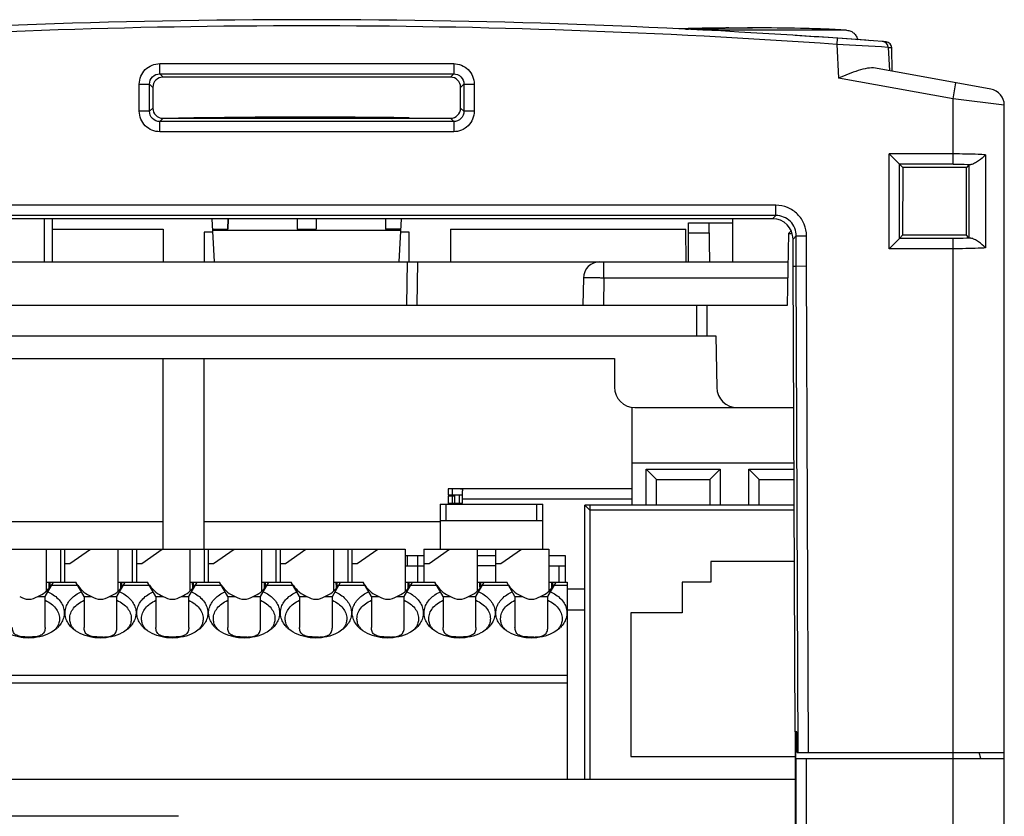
# Model space of a CAD drawing. Header units: millimetres. Extents: x 0 to 1132, y 0 to 772.
# Tile 15 of 39: x 152 to 200, y 393 to 431. Entities that reach past the tile are written whole.
import ezdxf

# ---------------------------------------------------------------- set-up
doc = ezdxf.new("R2010")
doc.units = ezdxf.units.MM
doc.header["$LTSCALE"] = 60.775
doc.layers.get('0').update_dxf_attribs({"linetype": 'CONTINUOUS'})
for name, color, linetype in [('03_ALL_AXES', 7, 'CONTINUOUS'), ('07_ALL_FEATURES', 7, 'CONTINUOUS'), ('3_ALL_AXES', 7, 'CONTINUOUS'), ('7_ALL_FEATURES', 7, 'CONTINUOUS')]:
    doc.layers.add(name, color=color, linetype=linetype)

msp = doc.modelspace()

# ---------------------------------------------------------------- linework, layer by layer
at = {"linetype": 'Continuous'}
for p, q in [((190.112, 407.498), (180.151, 407.498)), ((180.151, 407.498), (180.151, 394.398)), ((190.124, 404.998), (186.051, 404.998)), ((186.051, 404.998), (186.051, 403.998)), ((186.051, 403.998), (184.651, 403.998)), ((184.651, 403.998), (184.651, 402.498)), ((184.651, 402.498), (182.151, 402.498)), ((182.151, 402.498), (182.151, 395.498)), ((182.151, 395.498), (190.155, 395.498))]:
    msp.add_line(p, q, dxfattribs=at)
at = {"layer": '03_ALL_AXES', "linetype": 'Continuous'}
for p, q in [((165.862, 426.645), (165.862, 426.595)), ((166.84, 426.645), (166.84, 426.595)), ((153.551, 421.702), (153.551, 419.598)), ((153.951, 421.702), (153.951, 419.598)), ((162.514, 421.198), (162.517, 421.702)), ((165.886, 421.702), (165.888, 421.198)), ((166.817, 421.702), (166.814, 421.198)), ((170.186, 421.702), (170.188, 421.198)), ((184.951, 421.498), (187.101, 421.498)), ((184.951, 419.598), (184.951, 421.498)), ((185.951, 421.498), (185.984, 419.598)), ((187.101, 421.702), (187.101, 419.598)), ((165.888, 421.198), (166.814, 421.198)), ((184.951, 421.006), (185.96, 421.006)), ((172.851, 406.933), (161.351, 406.933))]:
    msp.add_line(p, q, dxfattribs=at)
at = {"layer": '07_ALL_FEATURES', "linetype": 'Continuous'}
for p, q in [((186.931, 430.978), (186.914, 430.977)), ((186.931, 430.995), (186.992, 430.995)), ((186.992, 430.995), (187.557, 430.997)), ((186.992, 430.995), (187.005, 430.98)), ((187.557, 430.997), (187.552, 430.99)), ((187.557, 430.997), (187.695, 430.997)), ((187.695, 430.997), (187.894, 430.997)), ((187.894, 430.997), (187.923, 430.997)), ((187.923, 430.997), (187.988, 430.997)), ((187.988, 430.997), (188.017, 430.997)), ((188.017, 430.997), (188.015, 430.995)), ((188.017, 430.997), (188.082, 430.997)), ((192.665, 430.883), (185.662, 430.883)), ((192.205, 430.493), (192.184, 430.194)), ((192.183, 430.204), (192.27, 428.554)), ((194.674, 430.049), (194.695, 430.048)), ((194.695, 430.048), (194.754, 428.915)), ((159.188, 428.759), (159.188, 429.257)), ((159.188, 429.257), (173.514, 429.257)), ((173.514, 429.257), (173.514, 428.759)), ((199.694, 428.017), (194.08, 429.038)), ((159.188, 428.759), (173.514, 428.759)), ((159.188, 428.759), (159.348, 428.599)), ((173.354, 428.599), (159.348, 428.599)), ((173.514, 428.759), (173.354, 428.599)), ((197.851, 427.539), (192.27, 428.554)), ((158.192, 426.934), (158.192, 428.261)), ((158.192, 428.261), (158.69, 428.261)), ((158.69, 426.934), (158.69, 428.261)), ((158.69, 428.261), (158.85, 428.101)), ((158.85, 428.101), (158.849, 427.094)), ((174.012, 428.261), (173.853, 428.101)), ((173.853, 427.094), (173.853, 428.101)), ((174.012, 428.261), (174.012, 426.934)), ((174.012, 428.261), (174.511, 428.261)), ((174.511, 428.261), (174.511, 426.934)), ((197.851, 427.539), (197.994, 428.326)), ((197.851, 424.359), (197.851, 427.539)), ((200.351, 427.23), (197.851, 427.539)), ((200.351, 339.711), (200.351, 427.23)), ((158.69, 426.934), (158.192, 426.934)), ((158.69, 426.934), (158.849, 427.094)), ((174.012, 426.934), (173.853, 427.094)), ((174.511, 426.934), (174.012, 426.934)), ((159.188, 426.436), (159.347, 426.595)), ((159.188, 425.938), (159.188, 426.436)), ((173.514, 426.436), (159.188, 426.436)), ((159.347, 426.595), (173.355, 426.595)), ((173.514, 426.436), (173.355, 426.595)), ((173.514, 426.436), (173.514, 425.938)), ((173.514, 425.938), (159.188, 425.938)), ((197.851, 424.857), (194.742, 424.857)), ((194.742, 420.238), (194.742, 424.857)), ((195.24, 424.359), (194.742, 424.857)), ((199.438, 424.817), (199.438, 420.278)), ((197.851, 424.359), (195.24, 424.359)), ((195.24, 420.736), (195.24, 424.359)), ((195.24, 424.359), (195.398, 424.201)), ((198.623, 424.319), (198.504, 424.201)), ((198.623, 424.319), (198.623, 420.776)), ((195.398, 424.201), (195.396, 420.893)), ((198.504, 424.201), (195.398, 424.201)), ((198.506, 420.893), (198.504, 424.201)), ((189.216, 422.357), (143.486, 422.357)), ((189.216, 421.859), (189.216, 422.357)), ((189.216, 421.859), (143.486, 421.859)), ((189.216, 421.859), (189.059, 421.702)), ((189.059, 421.702), (143.643, 421.702)), ((161.86, 419.598), (161.75, 421.702)), ((162.518, 421.702), (162.514, 421.198)), ((165.884, 421.702), (165.888, 421.198)), ((166.818, 421.702), (166.814, 421.198)), ((170.184, 421.702), (170.188, 421.198)), ((170.952, 421.702), (170.842, 419.598)), ((153.951, 421.198), (159.351, 421.198)), ((159.351, 421.198), (159.351, 419.598)), ((161.351, 421.048), (161.351, 419.598)), ((161.78, 421.048), (161.351, 421.048)), ((161.777, 421.198), (162.514, 421.198)), ((170.922, 421.129), (161.78, 421.129)), ((170.926, 421.198), (170.188, 421.198)), ((171.351, 421.048), (170.922, 421.048)), ((171.351, 419.598), (171.351, 421.048)), ((173.351, 421.198), (173.351, 419.598)), ((173.351, 421.198), (184.825, 421.198)), ((184.839, 419.598), (184.825, 421.198)), ((195.24, 420.736), (195.396, 420.893)), ((198.506, 420.893), (195.396, 420.893)), ((198.623, 420.776), (198.506, 420.893)), ((190.212, 420.863), (190.056, 420.706)), ((190.057, 419.398), (190.056, 420.706)), ((190.212, 420.863), (190.711, 420.863)), ((190.212, 419.398), (190.212, 420.863)), ((190.711, 419.399), (190.711, 420.863)), ((195.24, 420.736), (194.742, 420.238)), ((197.851, 420.736), (195.24, 420.736)), ((197.851, 343.998), (197.851, 420.736)), ((197.851, 420.238), (194.742, 420.238)), ((190.057, 419.398), (190.212, 419.398)), ((190.163, 396.698), (190.057, 419.398)), ((190.212, 419.398), (190.711, 419.399)), ((190.312, 395.698), (190.212, 419.398)), ((190.811, 395.698), (190.711, 419.399)), ((159.351, 405.598), (159.351, 414.898)), ((161.351, 405.598), (161.351, 414.898)), ((159.351, 406.933), (142.651, 406.933)), ((190.155, 396.698), (190.154, 385.218)), ((190.234, 396.698), (190.19, 396.698)), ((190.196, 395.398), (190.19, 396.698)), ((190.262, 395.698), (190.234, 396.698)), ((190.262, 395.698), (200.351, 395.698)), ((199.2, 395.398), (199.119, 395.698)), ((190.207, 395.398), (200.351, 395.398)), ((190.207, 385.926), (190.207, 395.398)), ((190.707, 385.426), (190.707, 395.398)), ((101.248, 394.398), (190.154, 394.398)), ((160.096, 392.589), (130.007, 392.589))]:
    msp.add_line(p, q, dxfattribs=at)
for centre, radius, start, end in [((166.351, 61.398), 370, 85.64955, 94.35045), ((166.351, 61.398), 369.7, 85.9934, 94.0069), ((165.903, -43.906), 474.828, 86.52624, 86.82717), ((194.395, 430.032), 0.3, 2.9971, 85.6282), ((199.551, 427.23), 0.8, 360, 79.6948), ((166.351, 61.398), 365.253, 89.21711, 91.09876)]:
    msp.add_arc(centre, radius, start, end, dxfattribs=at)
for centre, major_axis, ratio, start_param, end_param in [((159.352, 428.097), (0.367, -0.345), 0.992873, 2.327964, 3.891164), ((173.351, 428.097), (0.367, 0.345), 0.992873, -0.749571, 0.813629), ((159.351, 427.097), (0.346, 0.366), 0.991965, -3.951612, -2.388412), ((173.351, 427.097), (-0.346, 0.366), 0.991965, -3.894773, -2.331573), ((199.121, 424.315), (0.5, 0), 0.087489, 2.499428, 3.054326), ((189.052, 420.699), (0.734, 0.689), 0.992873, -0.749571, 0.813629), ((199.121, 420.78), (0.5, 0), 0.087489, -3.054326, -2.499427)]:
    msp.add_ellipse(centre, major_axis=major_axis, ratio=ratio, start_param=start_param, end_param=end_param, dxfattribs=at)
for points, knots in [([(184.835, 430.932), (185.184, 430.955), (185.883, 430.983), (186.582, 430.993), (186.932, 430.995)], [0, 0, 0, 0, 0.500156, 1, 1, 1, 1]), ([(186.914, 430.977), (186.693, 430.971), (186.205, 430.953), (185.718, 430.921), (185.453, 430.895)], [0, 0, 0, 0, 0.45382, 1, 1, 1, 1]), ([(188.066, 430.995), (187.988, 430.995), (187.61, 430.992), (187.231, 430.986), (186.931, 430.978)], [0, 0, 0, 0, 0.207184, 1, 1, 1, 1]), ([(188.16, 430.996), (188.159, 430.996), (188.157, 430.996), (188.153, 430.996), (188.145, 430.996), (188.129, 430.996), (188.103, 430.995), (188.08, 430.995), (188.066, 430.995)], [0, 0, 0, 0, 0.018153, 0.067647, 0.148059, 0.259049, 0.571382, 1, 1, 1, 1]), ([(192.665, 430.882), (192.29, 430.909), (191.54, 430.945), (190.039, 430.987), (188.911, 430.996), (188.16, 430.997)], [0, 0, 0, 0, 0.249793, 0.499724, 1, 1, 1, 1]), ([(192.665, 430.882), (192.736, 430.878), (192.868, 430.85), (193.032, 430.743), (193.146, 430.595), (193.195, 430.481), (193.216, 430.421)], [0, 0, 0, 0, 0.278263, 0.517604, 0.751993, 1, 1, 1, 1]), ([(158.192, 428.261), (158.192, 428.515), (158.404, 429.045), (158.934, 429.257), (159.188, 429.257)], [0, 0, 0, 0, 0.500003, 1, 1, 1, 1]), ([(173.514, 429.257), (173.769, 429.257), (174.299, 429.045), (174.51, 428.515), (174.511, 428.261)], [0, 0, 0, 0, 0.500003, 1, 1, 1, 1]), ([(194.08, 429.038), (193.95, 429.061), (193.657, 429.04), (193.05, 428.873), (192.588, 428.683), (192.27, 428.554)], [0, 0, 0, 0, 0.210017, 0.454782, 1, 1, 1, 1]), ([(158.69, 428.261), (158.689, 428.388), (158.793, 428.655), (159.061, 428.76), (159.188, 428.759)], [0, 0, 0, 0, 0.500003, 1, 1, 1, 1]), ([(173.514, 428.759), (173.642, 428.76), (173.909, 428.655), (174.013, 428.388), (174.012, 428.261)], [0, 0, 0, 0, 0.500003, 1, 1, 1, 1]), ([(159.188, 425.938), (158.934, 425.938), (158.403, 426.15), (158.192, 426.68), (158.192, 426.934)], [0, 0, 0, 0, 0.500003, 1, 1, 1, 1]), ([(159.188, 426.436), (159.061, 426.435), (158.793, 426.54), (158.689, 426.807), (158.69, 426.934)], [0, 0, 0, 0, 0.500003, 1, 1, 1, 1]), ([(174.511, 426.934), (174.511, 426.68), (174.299, 426.15), (173.769, 425.938), (173.514, 425.938)], [0, 0, 0, 0, 0.500003, 1, 1, 1, 1]), ([(174.012, 426.934), (174.013, 426.807), (173.909, 426.54), (173.642, 426.435), (173.514, 426.436)], [0, 0, 0, 0, 0.500003, 1, 1, 1, 1]), ([(199.438, 424.817), (199.32, 424.824), (198.792, 424.849), (198.262, 424.857), (197.851, 424.857)], [0, 0, 0, 0, 0.222994, 1, 1, 1, 1]), ([(199.438, 424.817), (199.336, 424.705), (199.158, 424.556), (198.912, 424.406), (198.782, 424.349), (198.72, 424.341)], [0, 0, 0, 0, 0.522593, 0.787445, 1, 1, 1, 1]), ([(197.851, 424.359), (197.926, 424.359), (198.216, 424.357), (198.506, 424.351), (198.72, 424.341)], [0, 0, 0, 0, 0.258054, 1, 1, 1, 1]), ([(190.711, 420.863), (190.711, 421.057), (190.633, 421.45), (190.301, 421.947), (189.804, 422.28), (189.411, 422.357), (189.216, 422.357)], [0, 0, 0, 0, 0.250038, 0.499997, 0.749956, 1, 1, 1, 1]), ([(190.212, 420.863), (190.213, 421.117), (190.003, 421.65), (189.471, 421.86), (189.216, 421.859)], [0, 0, 0, 0, 0.499997, 1, 1, 1, 1]), ([(198.72, 420.754), (198.651, 420.751), (198.362, 420.74), (198.072, 420.736), (197.851, 420.736)], [0, 0, 0, 0, 0.238739, 1, 1, 1, 1]), ([(199.438, 420.278), (199.336, 420.39), (199.158, 420.539), (198.912, 420.689), (198.782, 420.746), (198.72, 420.754)], [0, 0, 0, 0, 0.522593, 0.787444, 1, 1, 1, 1]), ([(199.438, 420.278), (199.32, 420.271), (198.792, 420.246), (198.262, 420.238), (197.851, 420.238)], [0, 0, 0, 0, 0.222994, 1, 1, 1, 1])]:
    msp.add_open_spline(points, degree=3, knots=knots, dxfattribs=at)
at = {"layer": '3_ALL_AXES', "linetype": 'Continuous'}
msp.add_open_spline([(186.926, 430.995), (186.723, 430.994), (185.909, 430.987), (185.096, 430.972), (184.486, 430.953)], degree=3, knots=[0, 0, 0, 0, 0.250114, 1, 1, 1, 1], dxfattribs=at)
at = {"layer": '7_ALL_FEATURES', "linetype": 'Continuous'}
for p, q in [((194.584, 430.263), (194.589, 430.318)), ((194.886, 428.891), (194.866, 430.025)), ((189.781, 417.498), (189.842, 420.998)), ((189.842, 420.998), (189.964, 421.117)), ((189.842, 420.989), (190.01, 420.989)), ((144.384, 419.598), (189.818, 419.598)), ((171.251, 419.598), (171.215, 417.498)), ((171.751, 419.598), (171.714, 417.498)), ((180.837, 418.811), (180.837, 419.598)), ((179.837, 418.811), (179.815, 417.498)), ((180.837, 418.811), (180.814, 417.498)), ((189.804, 418.811), (180.837, 418.811)), ((142.921, 417.498), (189.781, 417.498)), ((185.351, 417.498), (185.351, 415.998)), ((185.851, 417.498), (185.851, 415.998)), ((142.912, 415.998), (186.29, 415.998)), ((186.29, 415.998), (186.334, 413.48)), ((143.451, 414.898), (181.351, 414.898)), ((181.351, 414.898), (181.351, 413.498)), ((182.201, 412.51), (182.201, 407.748)), ((182.351, 412.498), (190.089, 412.498)), ((182.201, 409.802), (190.102, 409.802)), ((182.901, 409.498), (186.501, 409.498)), ((182.901, 407.748), (182.901, 409.498)), ((182.901, 409.498), (183.401, 408.998)), ((186.501, 409.498), (186.001, 408.998)), ((186.501, 409.498), (186.501, 407.748)), ((187.901, 409.498), (190.103, 409.498)), ((187.901, 407.748), (187.901, 409.498)), ((188.401, 408.998), (187.901, 409.498)), ((183.401, 408.998), (186.001, 408.998)), ((183.401, 407.748), (183.401, 408.998)), ((186.001, 408.998), (186.001, 407.748)), ((188.401, 408.998), (190.105, 408.998)), ((188.401, 407.748), (188.401, 408.998)), ((182.201, 408.548), (173.251, 408.548)), ((173.251, 408.548), (173.251, 408.248)), ((173.451, 408.248), (173.451, 408.548)), ((173.951, 407.848), (173.951, 408.448)), ((173.251, 408.248), (173.941, 408.248)), ((173.251, 408.198), (173.551, 408.198)), ((173.251, 408.198), (173.251, 407.798)), ((173.451, 407.848), (173.451, 408.198)), ((173.551, 408.198), (173.551, 407.848)), ((173.551, 408.198), (173.551, 408.198)), ((173.801, 407.848), (173.801, 408.248)), ((173.941, 407.848), (173.941, 408.248)), ((173.951, 408.048), (182.201, 408.048)), ((172.851, 407.798), (177.851, 407.798)), ((172.851, 407.798), (172.851, 405.598)), ((173.151, 406.998), (173.151, 407.798)), ((173.251, 407.848), (173.951, 407.848)), ((173.751, 407.798), (173.751, 407.848)), ((177.551, 407.798), (177.551, 406.998)), ((177.851, 405.598), (177.851, 407.798)), ((190.111, 407.748), (179.901, 407.748)), ((179.901, 394.398), (179.901, 407.748)), ((180.151, 407.498), (179.901, 407.748)), ((180.151, 407.748), (180.151, 407.498)), ((172.851, 406.998), (177.851, 406.998)), ((140.876, 405.598), (171.151, 405.598)), ((153.651, 405.598), (153.651, 403.551)), ((154.351, 405.598), (154.351, 403.998)), ((154.551, 405.598), (154.551, 403.998)), ((154.813, 404.898), (155.812, 405.598)), ((157.151, 405.598), (157.151, 403.551)), ((157.851, 405.598), (157.851, 403.998)), ((158.051, 405.598), (158.051, 403.998)), ((158.313, 404.898), (159.312, 405.598)), ((160.651, 405.598), (160.651, 403.551)), ((161.351, 405.598), (161.351, 403.998)), ((161.551, 405.598), (161.551, 403.998)), ((161.813, 404.898), (162.812, 405.598)), ((164.151, 405.598), (164.151, 403.551)), ((164.851, 405.598), (164.851, 403.998)), ((165.051, 405.598), (165.051, 403.998)), ((165.313, 404.898), (166.312, 405.598)), ((167.651, 405.598), (167.651, 403.551)), ((168.351, 405.598), (168.351, 403.998)), ((168.551, 405.598), (168.551, 403.998)), ((168.813, 404.898), (169.812, 405.598)), ((171.151, 405.598), (171.151, 403.551)), ((172.051, 405.598), (178.151, 405.598)), ((172.051, 405.598), (172.051, 403.998)), ((172.313, 404.898), (173.312, 405.598)), ((174.651, 405.598), (174.651, 403.551)), ((175.551, 405.598), (175.551, 403.998)), ((175.813, 404.898), (176.812, 405.598)), ((178.151, 405.598), (178.151, 403.551)), ((171.151, 405.298), (172.051, 405.298)), ((171.251, 405.298), (171.251, 404.798)), ((171.751, 405.298), (171.751, 404.798)), ((174.651, 405.298), (175.551, 405.298)), ((178.151, 405.298), (178.951, 405.298)), ((178.951, 405.298), (178.951, 404.798)), ((154.551, 404.898), (154.813, 404.898)), ((158.051, 404.898), (158.313, 404.898)), ((161.551, 404.898), (161.813, 404.898)), ((165.051, 404.898), (165.313, 404.898)), ((168.551, 404.898), (168.813, 404.898)), ((171.151, 404.798), (171.751, 404.798)), ((171.751, 404.798), (172.037, 404.798)), ((171.751, 404.798), (171.751, 403.998)), ((172.037, 404.798), (172.051, 404.798)), ((172.051, 404.898), (172.313, 404.898)), ((175.551, 404.798), (174.651, 404.798)), ((175.551, 404.898), (175.813, 404.898)), ((178.151, 404.798), (178.665, 404.798)), ((178.651, 403.998), (178.651, 404.798)), ((178.665, 404.798), (178.951, 404.798)), ((178.951, 404.798), (178.951, 403.998)), ((153.601, 403.298), (154.005, 403.998)), ((153.651, 403.998), (155.097, 403.998)), ((153.841, 403.798), (153.841, 403.752)), ((153.841, 403.798), (153.876, 403.798)), ((153.921, 403.851), (155.182, 403.851)), ((155.501, 403.298), (155.097, 403.998)), ((157.101, 403.298), (157.505, 403.998)), ((157.151, 403.998), (158.597, 403.998)), ((157.341, 403.798), (157.341, 403.752)), ((157.341, 403.798), (157.376, 403.798)), ((157.421, 403.851), (158.682, 403.851)), ((159.001, 403.298), (158.597, 403.998)), ((160.601, 403.298), (161.005, 403.998)), ((160.651, 403.998), (162.097, 403.998)), ((160.841, 403.798), (160.876, 403.798)), ((160.841, 403.798), (160.841, 403.752)), ((160.921, 403.851), (162.182, 403.851)), ((162.501, 403.298), (162.097, 403.998)), ((164.101, 403.298), (164.505, 403.998)), ((164.151, 403.998), (165.597, 403.998)), ((164.341, 403.798), (164.376, 403.798)), ((164.341, 403.798), (164.341, 403.752)), ((164.421, 403.851), (165.682, 403.851)), ((166.001, 403.298), (165.597, 403.998)), ((167.601, 403.298), (168.005, 403.998)), ((167.651, 403.998), (169.097, 403.998)), ((167.841, 403.798), (167.876, 403.798)), ((167.841, 403.798), (167.841, 403.752)), ((167.921, 403.851), (169.182, 403.851)), ((169.501, 403.298), (169.097, 403.998)), ((171.101, 403.298), (171.505, 403.998)), ((171.151, 403.998), (172.597, 403.998)), ((171.341, 403.798), (171.376, 403.798)), ((171.341, 403.798), (171.341, 403.752)), ((171.421, 403.851), (172.682, 403.851)), ((173.001, 403.298), (172.597, 403.998)), ((174.601, 403.298), (175.005, 403.998)), ((174.651, 403.998), (176.097, 403.998)), ((174.841, 403.798), (174.876, 403.798)), ((174.841, 403.798), (174.841, 403.752)), ((174.921, 403.851), (176.182, 403.851)), ((176.501, 403.298), (176.097, 403.998)), ((178.101, 403.298), (178.505, 403.998)), ((178.151, 403.998), (179.051, 403.998)), ((178.341, 403.798), (178.376, 403.798)), ((178.341, 403.798), (178.341, 403.752)), ((178.421, 403.851), (179.051, 403.851)), ((179.051, 403.998), (179.051, 394.398)), ((179.901, 403.649), (179.051, 403.649)), ((153.241, 403.298), (153.601, 403.298)), ((153.601, 401.792), (153.601, 403.298)), ((155.501, 403.298), (155.501, 401.792)), ((155.501, 403.298), (155.861, 403.298)), ((156.741, 403.298), (157.101, 403.298)), ((157.101, 401.792), (157.101, 403.298)), ((159.001, 403.298), (159.361, 403.298)), ((159.001, 403.298), (159.001, 401.792)), ((160.241, 403.298), (160.601, 403.298)), ((160.601, 401.792), (160.601, 403.298)), ((162.501, 403.298), (162.861, 403.298)), ((162.501, 403.298), (162.501, 401.792)), ((163.741, 403.298), (164.101, 403.298)), ((164.101, 401.792), (164.101, 403.298)), ((166.001, 403.298), (166.361, 403.298)), ((166.001, 403.298), (166.001, 401.792)), ((167.241, 403.298), (167.601, 403.298)), ((167.601, 401.792), (167.601, 403.298)), ((169.501, 403.298), (169.861, 403.298)), ((169.501, 403.298), (169.501, 401.792)), ((170.741, 403.298), (171.101, 403.298)), ((171.101, 401.792), (171.101, 403.298)), ((173.001, 403.298), (173.361, 403.298)), ((173.001, 403.298), (173.001, 401.792)), ((174.241, 403.298), (174.601, 403.298)), ((174.601, 401.792), (174.601, 403.298)), ((176.501, 403.298), (176.861, 403.298)), ((176.501, 403.298), (176.501, 401.792)), ((177.741, 403.298), (178.101, 403.298)), ((178.101, 401.792), (178.101, 403.298)), ((179.051, 402.649), (179.901, 402.649)), ((179.051, 399.444), (137.141, 399.444)), ((137.141, 399.09), (179.051, 399.09))]:
    msp.add_line(p, q, dxfattribs=at)
for centre, radius, start, end in [((166.351, 61.398), 370, 85.73938, 86.31038), ((166.351, 61.398), 370, 85.62306, 85.64955), ((194.566, 430.019), 0.3, 1, 85.6231), ((180.637, 418.798), 0.8, 90, 179), ((182.351, 413.498), 1, 180, 270), ((187.334, 413.498), 1, 181, 270), ((153.348, 402.302), 0.974, 321.9809, 329.3251), ((153.227, 402.78), 1.398, 309.5025, 314.9483), ((155.875, 402.78), 1.398, 225.0516, 230.4976), ((155.755, 402.302), 0.974, 210.6749, 218.0192), ((156.848, 402.302), 0.974, 321.9809, 329.3251), ((156.727, 402.78), 1.398, 309.5025, 314.9483), ((159.375, 402.78), 1.398, 225.0516, 230.4976), ((159.255, 402.302), 0.974, 210.6749, 218.0192), ((160.348, 402.302), 0.974, 321.9809, 329.3251), ((160.227, 402.78), 1.398, 309.5025, 314.9483), ((162.875, 402.78), 1.398, 225.0516, 230.4976), ((162.755, 402.302), 0.974, 210.6749, 218.0192), ((163.848, 402.302), 0.974, 321.9809, 329.3251), ((163.727, 402.78), 1.398, 309.5025, 314.9483), ((166.375, 402.78), 1.398, 225.0516, 230.4976), ((166.255, 402.302), 0.974, 210.6749, 218.0192), ((167.348, 402.302), 0.974, 321.9809, 329.3251), ((167.227, 402.78), 1.398, 309.5025, 314.9483), ((169.875, 402.78), 1.398, 225.0516, 230.4976), ((169.755, 402.302), 0.974, 210.6749, 218.0192), ((170.848, 402.302), 0.974, 321.9809, 329.3251), ((170.727, 402.78), 1.398, 309.5025, 314.9483), ((173.375, 402.78), 1.398, 225.0516, 230.4976), ((173.255, 402.302), 0.974, 210.6749, 218.0192), ((174.348, 402.302), 0.974, 321.9809, 329.3251), ((174.227, 402.78), 1.398, 309.5025, 314.9483), ((176.875, 402.78), 1.398, 225.0516, 230.4976), ((176.755, 402.302), 0.974, 210.6749, 218.0192), ((177.848, 402.302), 0.974, 321.9809, 329.3251), ((177.727, 402.78), 1.398, 309.5025, 314.9483), ((152.8, 404.473), 3.154, 267.9664, 270.0231), ((152.802, 404.476), 3.158, 269.978, 271.9983), ((156.3, 404.473), 3.154, 267.9664, 270.0231), ((156.302, 404.475), 3.156, 269.9775, 272.013), ((159.8, 404.473), 3.154, 267.9664, 270.0231), ((159.802, 404.476), 3.158, 269.978, 271.9983), ((163.3, 404.473), 3.154, 267.9664, 270.0231), ((163.302, 404.475), 3.156, 269.9775, 272.013), ((166.8, 404.473), 3.154, 267.9664, 270.0231), ((166.802, 404.475), 3.156, 269.9775, 272.013), ((170.3, 404.473), 3.154, 267.9664, 270.0231), ((170.302, 404.475), 3.156, 269.9775, 272.013), ((173.8, 404.473), 3.154, 267.9664, 270.0231), ((173.802, 404.476), 3.158, 269.978, 271.9983), ((177.3, 404.473), 3.154, 267.9664, 270.0231), ((177.302, 404.475), 3.156, 269.9775, 272.013)]:
    msp.add_arc(centre, radius, start, end, dxfattribs=at)
for centre, major_axis, ratio, start_param, end_param in [((152.801, 404.993), (0, 1.779), 0.816497, -2.83382, -2.267626), ((153.782, 403.498), (0, 0.5), 0.034921, 5.129006, 6.283185), ((153.834, 403.798), (0, 0.2), 0.034921, -1.570796, 0), ((156.301, 404.993), (0, 1.779), 0.816497, -4.015559, -3.449365), ((156.301, 404.993), (0, 1.779), 0.816497, -2.83382, -2.267626), ((157.282, 403.498), (0, 0.5), 0.034921, 5.129006, 6.283185), ((157.334, 403.798), (0, 0.2), 0.034921, -1.570796, 0), ((159.801, 404.993), (0, 1.779), 0.816497, -4.015559, -3.449365), ((159.801, 404.993), (0, 1.779), 0.816497, -2.83382, -2.267626), ((160.782, 403.498), (0, 0.5), 0.034921, 5.129006, 6.283185), ((160.834, 403.798), (0, 0.2), 0.034921, -1.570796, 0), ((163.301, 404.993), (0, 1.779), 0.816497, -4.015559, -3.449365), ((163.301, 404.993), (0, 1.779), 0.816497, -2.83382, -2.267626), ((164.282, 403.498), (0, 0.5), 0.034921, 5.129006, 6.283185), ((164.334, 403.798), (0, 0.2), 0.034921, -1.570796, 0), ((166.801, 404.993), (0, 1.779), 0.816497, -4.015559, -3.449365), ((166.801, 404.993), (0, 1.779), 0.816497, -2.83382, -2.267626), ((167.782, 403.498), (0, 0.5), 0.034921, 5.129006, 6.283185), ((167.834, 403.798), (0, 0.2), 0.034921, -1.570796, 0), ((170.301, 404.993), (0, 1.779), 0.816497, -4.015559, -3.449365), ((170.301, 404.993), (0, 1.779), 0.816497, -2.83382, -2.267626), ((171.282, 403.498), (0, 0.5), 0.034921, 5.129006, 6.283185), ((171.334, 403.798), (0, 0.2), 0.034921, -1.570796, 0), ((173.801, 404.993), (0, 1.779), 0.816497, -4.015559, -3.449365), ((173.801, 404.993), (0, 1.779), 0.816497, -2.83382, -2.267626), ((174.782, 403.498), (0, 0.5), 0.034921, 5.129006, 6.283185), ((174.834, 403.798), (0, 0.2), 0.034921, -1.570796, 0), ((177.301, 404.993), (0, 1.779), 0.816497, -4.015559, -3.449365), ((177.301, 404.993), (0, 1.779), 0.816497, -2.83382, -2.267626), ((178.282, 403.498), (0, 0.5), 0.034921, 5.129006, 6.283185), ((178.334, 403.798), (0, 0.2), 0.034921, -1.570796, 0), ((152.801, 403.966), (0, 0.8), 1, -3.723872, -3.141593), ((152.801, 403.966), (0.8, 0), 1, -1.570796, -0.988517), ((156.301, 403.966), (0, 0.8), 1, -3.723872, -3.141593), ((156.301, 403.966), (0.8, 0), 1, -1.570796, -0.988517), ((159.801, 403.966), (0, 0.8), 1, -3.723872, -3.141593), ((159.801, 403.966), (0.8, 0), 1, -1.570796, -0.988517), ((163.301, 403.966), (0, 0.8), 1, -3.723872, -3.141593), ((163.301, 403.966), (0.8, 0), 1, -1.570796, -0.988517), ((166.801, 403.966), (0.8, 0), 1, -2.153076, -1.570796), ((166.801, 403.966), (0, 0.8), 1, -3.141593, -2.559313), ((170.301, 403.966), (0, 0.8), 1, -3.723872, -3.141593), ((170.301, 403.966), (0.8, 0), 1, -1.570796, -0.988517), ((173.801, 403.966), (0.8, 0), 1, -2.153076, -1.570796), ((173.801, 403.966), (0, 0.8), 1, -3.141593, -2.559313), ((177.301, 403.966), (0.8, 0), 1, -2.153076, -1.570796), ((177.301, 403.966), (0, 0.8), 1, -3.141593, -2.559313), ((152.801, 399.198), (0, 2.121), 0.707107, 6.114676, 6.451677), ((156.301, 399.198), (0, 2.121), 0.707107, -0.168509, 0.168492), ((159.801, 399.198), (0, 2.121), 0.707107, -0.168509, 0.168492), ((163.301, 399.198), (0, 2.121), 0.707107, 6.114676, 6.451677), ((166.801, 399.198), (0, 2.121), 0.707107, 6.114676, 6.451677), ((170.301, 399.198), (0, 2.121), 0.707107, -0.168509, 0.168492), ((173.801, 399.198), (0, 2.121), 0.707107, -0.168509, 0.168492), ((177.301, 399.198), (0, 2.121), 0.707107, -0.168509, 0.168492)]:
    msp.add_ellipse(centre, major_axis=major_axis, ratio=ratio, start_param=start_param, end_param=end_param, dxfattribs=at)
for points, knots in [([(194.866, 430.025), (194.866, 430.025), (194.864, 430.025), (194.863, 430.025), (194.859, 430.026), (194.854, 430.026), (194.847, 430.026), (194.836, 430.026), (194.818, 430.027), (194.794, 430.027), (194.765, 430.027), (194.732, 430.027), (194.709, 430.026), (194.696, 430.026)], [0, 0, 0, 0, 0.004854, 0.018023, 0.039685, 0.0698, 0.108252, 0.154824, 0.271405, 0.417336, 0.589739, 0.785259, 1, 1, 1, 1]), ([(180.837, 418.811), (180.772, 418.812), (180.645, 418.814), (180.46, 418.816), (180.289, 418.817), (180.139, 418.817), (180.031, 418.817), (179.959, 418.816), (179.916, 418.816), (179.884, 418.815), (179.859, 418.815), (179.847, 418.812), (179.837, 418.813), (179.837, 418.811)], [0, 0, 0, 0, 0.19496, 0.382573, 0.555356, 0.706852, 0.831176, 0.881623, 0.923574, 0.956657, 0.980524, 0.994978, 1, 1, 1, 1]), ([(173.851, 408.548), (173.868, 408.548), (173.906, 408.544), (173.944, 408.516), (173.951, 408.473), (173.951, 408.448)], [0, 0, 0, 0, 0.245049, 0.622971, 1, 1, 1, 1]), ([(173.851, 408.548), (173.878, 408.548), (173.924, 408.541), (173.95, 408.49), (173.951, 408.463), (173.951, 408.448)], [0, 0, 0, 0, 0.495181, 0.719026, 1, 1, 1, 1]), ([(153.734, 403.528), (153.918, 403.445), (154.171, 403.28), (154.405, 402.979), (154.511, 402.738), (154.544, 402.486), (154.49, 402.144), (154.339, 401.916), (154.214, 401.791)], [0, 0, 0, 0, 0.279761, 0.406297, 0.525265, 0.640009, 0.754966, 1, 1, 1, 1]), ([(154.888, 401.791), (154.763, 401.916), (154.612, 402.144), (154.558, 402.486), (154.592, 402.738), (154.697, 402.979), (154.931, 403.28), (155.184, 403.445), (155.368, 403.528)], [0, 0, 0, 0, 0.245034, 0.359991, 0.474735, 0.593703, 0.720239, 1, 1, 1, 1]), ([(157.234, 403.528), (157.418, 403.445), (157.671, 403.28), (157.905, 402.979), (158.011, 402.738), (158.044, 402.486), (157.99, 402.144), (157.839, 401.916), (157.714, 401.791)], [0, 0, 0, 0, 0.279761, 0.406297, 0.525265, 0.640009, 0.754966, 1, 1, 1, 1]), ([(158.388, 401.791), (158.263, 401.916), (158.112, 402.144), (158.058, 402.486), (158.092, 402.738), (158.197, 402.979), (158.431, 403.28), (158.684, 403.445), (158.868, 403.528)], [0, 0, 0, 0, 0.245034, 0.359991, 0.474735, 0.593703, 0.720239, 1, 1, 1, 1]), ([(160.734, 403.528), (160.918, 403.445), (161.171, 403.28), (161.405, 402.979), (161.511, 402.738), (161.544, 402.486), (161.49, 402.144), (161.339, 401.916), (161.214, 401.791)], [0, 0, 0, 0, 0.279761, 0.406297, 0.525265, 0.640009, 0.754966, 1, 1, 1, 1]), ([(161.888, 401.791), (161.763, 401.916), (161.612, 402.144), (161.558, 402.486), (161.592, 402.738), (161.697, 402.979), (161.931, 403.28), (162.184, 403.445), (162.368, 403.528)], [0, 0, 0, 0, 0.245034, 0.359991, 0.474735, 0.593703, 0.720239, 1, 1, 1, 1]), ([(164.234, 403.528), (164.418, 403.445), (164.671, 403.28), (164.905, 402.979), (165.011, 402.738), (165.044, 402.486), (164.99, 402.144), (164.839, 401.916), (164.714, 401.791)], [0, 0, 0, 0, 0.279761, 0.406297, 0.525265, 0.640009, 0.754966, 1, 1, 1, 1]), ([(165.388, 401.791), (165.263, 401.916), (165.112, 402.144), (165.058, 402.486), (165.092, 402.738), (165.197, 402.979), (165.431, 403.28), (165.684, 403.445), (165.868, 403.528)], [0, 0, 0, 0, 0.245034, 0.359991, 0.474735, 0.593703, 0.720239, 1, 1, 1, 1]), ([(167.734, 403.528), (167.918, 403.445), (168.171, 403.28), (168.405, 402.979), (168.511, 402.738), (168.544, 402.486), (168.49, 402.144), (168.339, 401.916), (168.214, 401.791)], [0, 0, 0, 0, 0.279761, 0.406297, 0.525265, 0.640009, 0.754966, 1, 1, 1, 1]), ([(168.888, 401.791), (168.763, 401.916), (168.612, 402.144), (168.558, 402.486), (168.592, 402.738), (168.697, 402.979), (168.931, 403.28), (169.184, 403.445), (169.368, 403.528)], [0, 0, 0, 0, 0.245034, 0.359991, 0.474735, 0.593703, 0.720239, 1, 1, 1, 1]), ([(171.234, 403.528), (171.418, 403.445), (171.671, 403.28), (171.905, 402.979), (172.011, 402.738), (172.044, 402.486), (171.99, 402.144), (171.839, 401.916), (171.714, 401.791)], [0, 0, 0, 0, 0.279761, 0.406297, 0.525265, 0.640009, 0.754966, 1, 1, 1, 1]), ([(172.388, 401.791), (172.263, 401.916), (172.112, 402.144), (172.058, 402.486), (172.092, 402.738), (172.197, 402.979), (172.431, 403.28), (172.684, 403.445), (172.868, 403.528)], [0, 0, 0, 0, 0.245034, 0.359991, 0.474735, 0.593703, 0.720239, 1, 1, 1, 1]), ([(174.734, 403.528), (174.918, 403.445), (175.171, 403.28), (175.405, 402.979), (175.511, 402.738), (175.544, 402.486), (175.49, 402.144), (175.339, 401.916), (175.214, 401.791)], [0, 0, 0, 0, 0.279761, 0.406297, 0.525265, 0.640009, 0.754966, 1, 1, 1, 1]), ([(175.888, 401.791), (175.763, 401.916), (175.612, 402.144), (175.558, 402.486), (175.592, 402.738), (175.697, 402.979), (175.931, 403.28), (176.184, 403.445), (176.368, 403.528)], [0, 0, 0, 0, 0.245034, 0.359991, 0.474735, 0.593703, 0.720239, 1, 1, 1, 1]), ([(178.234, 403.528), (178.418, 403.445), (178.671, 403.28), (178.905, 402.979), (179.011, 402.738), (179.044, 402.486), (178.99, 402.144), (178.839, 401.916), (178.714, 401.791)], [0, 0, 0, 0, 0.279761, 0.406297, 0.525265, 0.640009, 0.754966, 1, 1, 1, 1]), ([(153.601, 403.112), (153.704, 403.066), (153.893, 402.958), (154.12, 402.743), (154.267, 402.49), (154.301, 402.304), (154.301, 402.215)], [0, 0, 0, 0, 0.280898, 0.538936, 0.775929, 1, 1, 1, 1]), ([(154.801, 402.215), (154.801, 402.304), (154.835, 402.49), (154.982, 402.743), (155.21, 402.958), (155.399, 403.066), (155.501, 403.112)], [0, 0, 0, 0, 0.224071, 0.461064, 0.719102, 1, 1, 1, 1]), ([(157.101, 403.112), (157.204, 403.066), (157.393, 402.958), (157.62, 402.743), (157.767, 402.49), (157.801, 402.304), (157.801, 402.215)], [0, 0, 0, 0, 0.280898, 0.538936, 0.775929, 1, 1, 1, 1]), ([(158.301, 402.215), (158.301, 402.304), (158.335, 402.49), (158.482, 402.743), (158.71, 402.958), (158.899, 403.066), (159.001, 403.112)], [0, 0, 0, 0, 0.224071, 0.461064, 0.719102, 1, 1, 1, 1]), ([(160.601, 403.112), (160.704, 403.066), (160.893, 402.958), (161.12, 402.743), (161.267, 402.49), (161.301, 402.304), (161.301, 402.215)], [0, 0, 0, 0, 0.280898, 0.538936, 0.775929, 1, 1, 1, 1]), ([(161.801, 402.215), (161.801, 402.304), (161.835, 402.49), (161.982, 402.743), (162.21, 402.958), (162.399, 403.066), (162.501, 403.112)], [0, 0, 0, 0, 0.224071, 0.461064, 0.719102, 1, 1, 1, 1]), ([(164.101, 403.112), (164.204, 403.066), (164.393, 402.958), (164.62, 402.743), (164.767, 402.49), (164.801, 402.304), (164.801, 402.215)], [0, 0, 0, 0, 0.280898, 0.538936, 0.775929, 1, 1, 1, 1]), ([(165.301, 402.215), (165.301, 402.304), (165.335, 402.49), (165.482, 402.743), (165.71, 402.958), (165.899, 403.066), (166.001, 403.112)], [0, 0, 0, 0, 0.224071, 0.461064, 0.719102, 1, 1, 1, 1]), ([(167.601, 403.112), (167.704, 403.066), (167.893, 402.958), (168.12, 402.743), (168.267, 402.49), (168.301, 402.304), (168.301, 402.215)], [0, 0, 0, 0, 0.280898, 0.538936, 0.775929, 1, 1, 1, 1]), ([(168.801, 402.215), (168.801, 402.304), (168.835, 402.49), (168.982, 402.743), (169.21, 402.958), (169.399, 403.066), (169.501, 403.112)], [0, 0, 0, 0, 0.224071, 0.461064, 0.719102, 1, 1, 1, 1]), ([(171.101, 403.112), (171.204, 403.066), (171.393, 402.958), (171.62, 402.743), (171.767, 402.49), (171.801, 402.304), (171.801, 402.215)], [0, 0, 0, 0, 0.280898, 0.538936, 0.775929, 1, 1, 1, 1]), ([(172.301, 402.215), (172.301, 402.304), (172.335, 402.49), (172.482, 402.743), (172.71, 402.958), (172.899, 403.066), (173.001, 403.112)], [0, 0, 0, 0, 0.224071, 0.461064, 0.719102, 1, 1, 1, 1]), ([(174.601, 403.112), (174.704, 403.066), (174.893, 402.958), (175.12, 402.743), (175.267, 402.49), (175.301, 402.304), (175.301, 402.215)], [0, 0, 0, 0, 0.280898, 0.538936, 0.775929, 1, 1, 1, 1]), ([(175.801, 402.215), (175.801, 402.304), (175.835, 402.49), (175.982, 402.743), (176.21, 402.958), (176.399, 403.066), (176.501, 403.112)], [0, 0, 0, 0, 0.224071, 0.461064, 0.719102, 1, 1, 1, 1]), ([(178.101, 403.112), (178.204, 403.066), (178.393, 402.958), (178.62, 402.743), (178.767, 402.49), (178.801, 402.304), (178.801, 402.215)], [0, 0, 0, 0, 0.280898, 0.538936, 0.775929, 1, 1, 1, 1]), ([(154.301, 402.215), (154.301, 402.144), (154.281, 402.001), (154.222, 401.868), (154.185, 401.805)], [0, 0, 0, 0, 0.490939, 1, 1, 1, 1]), ([(154.917, 401.805), (154.88, 401.868), (154.822, 402.001), (154.801, 402.144), (154.801, 402.215)], [0, 0, 0, 0, 0.509061, 1, 1, 1, 1]), ([(157.801, 402.215), (157.801, 402.144), (157.781, 402.001), (157.722, 401.868), (157.685, 401.805)], [0, 0, 0, 0, 0.490939, 1, 1, 1, 1]), ([(158.417, 401.805), (158.38, 401.868), (158.322, 402.001), (158.301, 402.144), (158.301, 402.215)], [0, 0, 0, 0, 0.509061, 1, 1, 1, 1]), ([(161.301, 402.215), (161.301, 402.144), (161.281, 402.001), (161.222, 401.868), (161.185, 401.805)], [0, 0, 0, 0, 0.490939, 1, 1, 1, 1]), ([(161.917, 401.805), (161.88, 401.868), (161.822, 402.001), (161.801, 402.144), (161.801, 402.215)], [0, 0, 0, 0, 0.509061, 1, 1, 1, 1]), ([(164.801, 402.215), (164.801, 402.144), (164.781, 402.001), (164.722, 401.868), (164.685, 401.805)], [0, 0, 0, 0, 0.490939, 1, 1, 1, 1]), ([(165.417, 401.805), (165.38, 401.868), (165.322, 402.001), (165.301, 402.144), (165.301, 402.215)], [0, 0, 0, 0, 0.509061, 1, 1, 1, 1]), ([(168.301, 402.215), (168.301, 402.144), (168.281, 402.001), (168.222, 401.868), (168.185, 401.805)], [0, 0, 0, 0, 0.490939, 1, 1, 1, 1]), ([(168.917, 401.805), (168.88, 401.868), (168.822, 402.001), (168.801, 402.144), (168.801, 402.215)], [0, 0, 0, 0, 0.509061, 1, 1, 1, 1]), ([(171.801, 402.215), (171.801, 402.144), (171.781, 402.001), (171.722, 401.868), (171.685, 401.805)], [0, 0, 0, 0, 0.490939, 1, 1, 1, 1]), ([(172.417, 401.805), (172.38, 401.868), (172.322, 402.001), (172.301, 402.144), (172.301, 402.215)], [0, 0, 0, 0, 0.509061, 1, 1, 1, 1]), ([(175.301, 402.215), (175.301, 402.144), (175.281, 402.001), (175.222, 401.868), (175.185, 401.805)], [0, 0, 0, 0, 0.490939, 1, 1, 1, 1]), ([(175.917, 401.805), (175.88, 401.868), (175.822, 402.001), (175.801, 402.144), (175.801, 402.215)], [0, 0, 0, 0, 0.509061, 1, 1, 1, 1]), ([(178.801, 402.215), (178.801, 402.144), (178.781, 402.001), (178.722, 401.868), (178.685, 401.805)], [0, 0, 0, 0, 0.490939, 1, 1, 1, 1]), ([(152.801, 401.274), (152.677, 401.274), (152.214, 401.308), (151.75, 401.484), (151.486, 401.702)], [0, 0, 0, 0, 0.265937, 1, 1, 1, 1]), ([(152.688, 401.321), (152.589, 401.324), (152.446, 401.335), (152.27, 401.379), (152.165, 401.428), (152.084, 401.497), (152.014, 401.616), (152.001, 401.722), (152.001, 401.792)], [0, 0, 0, 0, 0.313565, 0.449637, 0.569132, 0.67628, 0.779649, 1, 1, 1, 1]), ([(154.116, 401.702), (154.032, 401.632), (153.64, 401.375), (153.159, 401.274), (152.801, 401.274)], [0, 0, 0, 0, 0.2331, 1, 1, 1, 1]), ([(153.601, 401.792), (153.601, 401.722), (153.588, 401.616), (153.518, 401.497), (153.437, 401.427), (153.331, 401.379), (153.155, 401.335), (153.012, 401.324), (152.912, 401.321)], [0, 0, 0, 0, 0.220238, 0.323564, 0.430711, 0.550254, 0.6864, 1, 1, 1, 1]), ([(156.301, 401.274), (156.177, 401.274), (155.714, 401.308), (155.25, 401.484), (154.986, 401.702)], [0, 0, 0, 0, 0.265937, 1, 1, 1, 1]), ([(156.188, 401.321), (156.089, 401.324), (155.946, 401.335), (155.77, 401.379), (155.665, 401.428), (155.584, 401.497), (155.514, 401.616), (155.501, 401.722), (155.501, 401.792)], [0, 0, 0, 0, 0.313565, 0.449637, 0.569132, 0.67628, 0.779649, 1, 1, 1, 1]), ([(157.616, 401.702), (157.532, 401.632), (157.14, 401.375), (156.659, 401.274), (156.301, 401.274)], [0, 0, 0, 0, 0.2331, 1, 1, 1, 1]), ([(156.413, 401.321), (156.513, 401.324), (156.656, 401.335), (156.832, 401.379), (156.937, 401.427), (157.018, 401.497), (157.07, 401.585), (157.097, 401.685), (157.101, 401.756), (157.101, 401.792)], [0, 0, 0, 0, 0.313259, 0.449225, 0.568618, 0.675647, 0.778875, 0.885923, 1, 1, 1, 1]), ([(159.801, 401.274), (159.677, 401.274), (159.214, 401.308), (158.75, 401.484), (158.486, 401.702)], [0, 0, 0, 0, 0.265937, 1, 1, 1, 1]), ([(159.688, 401.321), (159.589, 401.324), (159.446, 401.335), (159.27, 401.379), (159.165, 401.428), (159.084, 401.497), (159.014, 401.616), (159.001, 401.722), (159.001, 401.792)], [0, 0, 0, 0, 0.313565, 0.449637, 0.569132, 0.67628, 0.779649, 1, 1, 1, 1]), ([(161.116, 401.702), (161.032, 401.632), (160.64, 401.375), (160.159, 401.274), (159.801, 401.274)], [0, 0, 0, 0, 0.2331, 1, 1, 1, 1]), ([(160.601, 401.792), (160.601, 401.722), (160.588, 401.616), (160.518, 401.497), (160.437, 401.427), (160.331, 401.379), (160.155, 401.335), (160.012, 401.324), (159.912, 401.321)], [0, 0, 0, 0, 0.220238, 0.323564, 0.430711, 0.550254, 0.6864, 1, 1, 1, 1]), ([(163.301, 401.274), (163.177, 401.274), (162.714, 401.308), (162.25, 401.484), (161.986, 401.702)], [0, 0, 0, 0, 0.265937, 1, 1, 1, 1]), ([(163.188, 401.321), (163.089, 401.324), (162.946, 401.335), (162.77, 401.379), (162.665, 401.428), (162.584, 401.497), (162.514, 401.616), (162.501, 401.722), (162.501, 401.792)], [0, 0, 0, 0, 0.313565, 0.449637, 0.569132, 0.67628, 0.779649, 1, 1, 1, 1]), ([(164.616, 401.702), (164.532, 401.632), (164.14, 401.375), (163.659, 401.274), (163.301, 401.274)], [0, 0, 0, 0, 0.2331, 1, 1, 1, 1]), ([(163.413, 401.321), (163.513, 401.324), (163.656, 401.335), (163.832, 401.379), (163.937, 401.427), (164.018, 401.497), (164.07, 401.585), (164.097, 401.685), (164.101, 401.756), (164.101, 401.792)], [0, 0, 0, 0, 0.313259, 0.449225, 0.568618, 0.675647, 0.778875, 0.885923, 1, 1, 1, 1]), ([(166.801, 401.274), (166.677, 401.274), (166.214, 401.308), (165.75, 401.484), (165.486, 401.702)], [0, 0, 0, 0, 0.265937, 1, 1, 1, 1]), ([(166.688, 401.321), (166.589, 401.324), (166.446, 401.335), (166.27, 401.379), (166.165, 401.428), (166.084, 401.497), (166.014, 401.616), (166.001, 401.722), (166.001, 401.792)], [0, 0, 0, 0, 0.313565, 0.449637, 0.569132, 0.67628, 0.779649, 1, 1, 1, 1]), ([(168.116, 401.702), (168.032, 401.632), (167.64, 401.375), (167.159, 401.274), (166.801, 401.274)], [0, 0, 0, 0, 0.2331, 1, 1, 1, 1]), ([(166.913, 401.321), (167.013, 401.324), (167.156, 401.335), (167.332, 401.379), (167.437, 401.427), (167.518, 401.497), (167.57, 401.585), (167.597, 401.685), (167.601, 401.756), (167.601, 401.792)], [0, 0, 0, 0, 0.313259, 0.449225, 0.568618, 0.675647, 0.778875, 0.885923, 1, 1, 1, 1]), ([(170.301, 401.274), (170.177, 401.274), (169.714, 401.308), (169.25, 401.484), (168.986, 401.702)], [0, 0, 0, 0, 0.265937, 1, 1, 1, 1]), ([(170.188, 401.321), (170.089, 401.324), (169.946, 401.335), (169.77, 401.379), (169.665, 401.428), (169.584, 401.497), (169.514, 401.616), (169.501, 401.722), (169.501, 401.792)], [0, 0, 0, 0, 0.313565, 0.449637, 0.569132, 0.67628, 0.779649, 1, 1, 1, 1]), ([(171.616, 401.702), (171.532, 401.632), (171.14, 401.375), (170.659, 401.274), (170.301, 401.274)], [0, 0, 0, 0, 0.2331, 1, 1, 1, 1]), ([(170.413, 401.321), (170.513, 401.324), (170.656, 401.335), (170.832, 401.379), (170.937, 401.427), (171.018, 401.497), (171.07, 401.585), (171.097, 401.685), (171.101, 401.756), (171.101, 401.792)], [0, 0, 0, 0, 0.313259, 0.449225, 0.568618, 0.675647, 0.778875, 0.885923, 1, 1, 1, 1]), ([(173.801, 401.274), (173.677, 401.274), (173.214, 401.308), (172.75, 401.484), (172.486, 401.702)], [0, 0, 0, 0, 0.265937, 1, 1, 1, 1]), ([(173.688, 401.321), (173.589, 401.324), (173.446, 401.335), (173.27, 401.379), (173.165, 401.428), (173.084, 401.497), (173.014, 401.616), (173.001, 401.722), (173.001, 401.792)], [0, 0, 0, 0, 0.313565, 0.449637, 0.569132, 0.67628, 0.779649, 1, 1, 1, 1]), ([(175.116, 401.702), (175.032, 401.632), (174.64, 401.375), (174.159, 401.274), (173.801, 401.274)], [0, 0, 0, 0, 0.2331, 1, 1, 1, 1]), ([(174.601, 401.792), (174.601, 401.722), (174.588, 401.616), (174.518, 401.497), (174.437, 401.427), (174.331, 401.379), (174.155, 401.335), (174.012, 401.324), (173.912, 401.321)], [0, 0, 0, 0, 0.220238, 0.323564, 0.430711, 0.550254, 0.6864, 1, 1, 1, 1]), ([(177.301, 401.274), (177.177, 401.274), (176.714, 401.308), (176.25, 401.484), (175.986, 401.702)], [0, 0, 0, 0, 0.265937, 1, 1, 1, 1]), ([(177.188, 401.321), (177.089, 401.324), (176.946, 401.335), (176.77, 401.379), (176.665, 401.428), (176.584, 401.497), (176.514, 401.616), (176.501, 401.722), (176.501, 401.792)], [0, 0, 0, 0, 0.313565, 0.449637, 0.569132, 0.67628, 0.779649, 1, 1, 1, 1]), ([(178.616, 401.702), (178.532, 401.632), (178.14, 401.375), (177.659, 401.274), (177.301, 401.274)], [0, 0, 0, 0, 0.2331, 1, 1, 1, 1]), ([(177.413, 401.321), (177.513, 401.324), (177.656, 401.335), (177.832, 401.379), (177.937, 401.427), (178.018, 401.497), (178.07, 401.585), (178.097, 401.685), (178.101, 401.756), (178.101, 401.792)], [0, 0, 0, 0, 0.313259, 0.449225, 0.568618, 0.675647, 0.778875, 0.885923, 1, 1, 1, 1])]:
    msp.add_open_spline(points, degree=3, knots=knots, dxfattribs=at)

doc.saveas('drawing.dxf')
